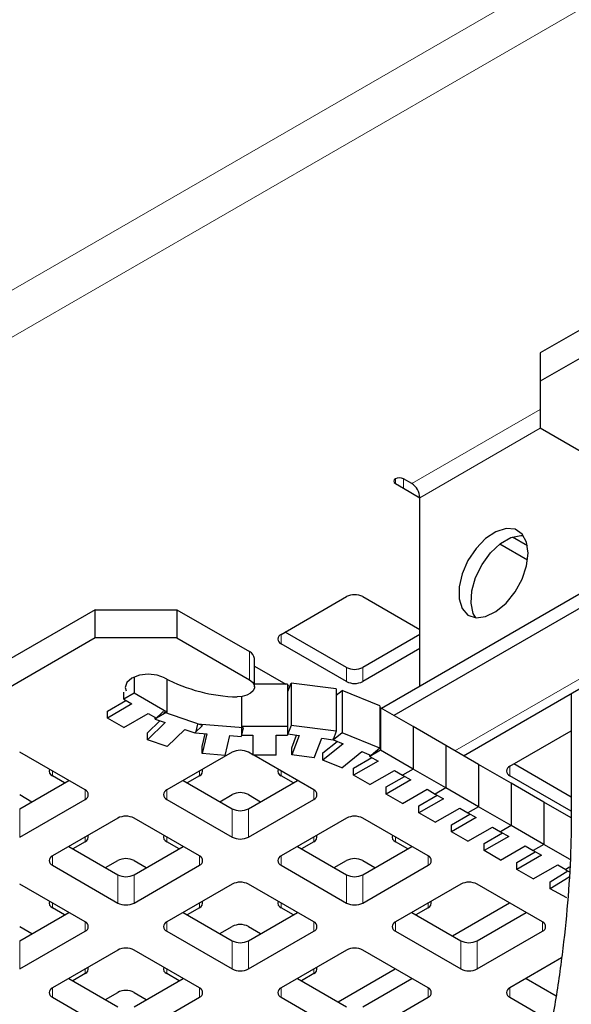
# Model space of a CAD drawing. Header units: millimetres. Extents: x 5 to 418, y 2 to 292.
# Tile 18 of 26: x 338 to 346, y 111 to 125. Entities that reach past the tile are written whole.
import ezdxf

# ---------------------------------------------------------------- set-up
doc = ezdxf.new("R2010")
doc.units = ezdxf.units.MM

msp = doc.modelspace()

# ---------------------------------------------------------------- linework, layer by layer
at = {"color": 7, "linetype": 'Continuous', "lineweight": 18}
for p, q in [((327.5507, 115.3824), (353.0065, 130.0778)), ((327.8335, 114.8925), (353.2894, 129.5879)), ((345.2849, 119.742), (343.503, 118.7133)), ((343.6162, 118.5174), (345.2849, 119.4807)), ((343.2768, 118.7786), (343.2768, 118.7133)), ((343.3899, 118.648), (343.3899, 118.7786)), ((348.3338, 117.4521), (344.1026, 115.0094)), ((341.6928, 116.6233), (341.6928, 116.4927)), ((341.2548, 115.9937), (341.2548, 116.3856)), ((342.5979, 115.9702), (342.5979, 116.1662)), ((342.8242, 116.1662), (342.8242, 115.9702)), ((343.2768, 115.709), (343.2768, 115.7083)), ((344.8607, 114.7946), (344.8607, 114.6639)), ((338.525, 114.7285), (338.525, 114.6639)), ((340.5615, 114.6639), (340.5615, 114.7285)), ((341.6928, 114.7285), (341.6928, 114.6639)), ((338.9775, 114.3366), (338.9775, 114.4672)), ((340.1089, 114.4672), (340.1089, 114.3366)), ((342.1454, 114.3366), (342.1454, 114.4672)), ((338.0724, 114.206), (338.0724, 113.8141)), ((341.014, 113.8141), (341.014, 114.206)), ((341.2403, 114.206), (341.2403, 113.8141)), ((338.9775, 113.7496), (338.9775, 113.8141)), ((340.1089, 113.8141), (340.1089, 113.7496)), ((342.1454, 113.7496), (342.1454, 113.8141)), ((343.2768, 113.8141), (343.2768, 113.7496)), ((338.525, 113.5528), (338.525, 113.4222)), ((340.5615, 113.4222), (340.5615, 113.5528)), ((341.6928, 113.5528), (341.6928, 113.4222)), ((343.7293, 113.4222), (343.7293, 113.5528)), ((339.4301, 112.8997), (339.4301, 113.2917)), ((339.6564, 113.2917), (339.6564, 112.8997)), ((342.5979, 112.8997), (342.5979, 113.2917)), ((342.8242, 113.2917), (342.8242, 112.8997)), ((338.525, 112.8997), (338.525, 112.8352)), ((340.5615, 112.8352), (340.5615, 112.8997)), ((341.6928, 112.8997), (341.6928, 112.8352)), ((343.7293, 112.8352), (343.7293, 112.8997)), ((338.9775, 112.5078), (338.9775, 112.6385)), ((340.1089, 112.6385), (340.1089, 112.5078)), ((342.1454, 112.5078), (342.1454, 112.6385)), ((343.2768, 112.6385), (343.2768, 112.5078)), ((345.3132, 112.5078), (345.3132, 112.6385)), ((338.0724, 112.3773), (338.0724, 111.9853)), ((341.014, 111.9853), (341.014, 112.3773)), ((341.2403, 112.3773), (341.2403, 111.9853)), ((344.1819, 111.9853), (344.1819, 112.3773)), ((344.4081, 112.3773), (344.4081, 111.9853)), ((338.9775, 111.9208), (338.9775, 111.9853)), ((340.1089, 111.9853), (340.1089, 111.9208)), ((342.1454, 111.9208), (342.1454, 111.9853)), ((338.525, 111.7241), (338.525, 111.5935)), ((340.5615, 111.5935), (340.5615, 111.7241)), ((341.6928, 111.7241), (341.6928, 111.5935)), ((343.7293, 111.5935), (343.7293, 111.7241)), ((344.8607, 111.7241), (344.8607, 111.5935))]:
    msp.add_line(p, q, dxfattribs=at)
at = {"color": 7, "linetype": 'Continuous', "lineweight": 25}
for p, q in [((352.7237, 124.8193), (345.2849, 120.525)), ((352.7237, 124.4274), (345.2849, 120.1331)), ((345.2849, 120.525), (345.2849, 120.1331)), ((345.2849, 120.1331), (345.2849, 119.48)), ((346.2894, 118.9001), (345.2849, 119.48)), ((343.503, 118.7133), (343.3899, 118.7786)), ((343.2768, 118.7133), (343.3899, 118.648)), ((343.3899, 118.648), (343.6162, 118.5174)), ((343.6162, 115.9043), (343.6162, 118.5174)), ((347.3867, 118.081), (343.0843, 115.5972)), ((347.5081, 117.955), (343.2541, 115.4993)), ((344.8985, 117.9731), (345.1059, 117.8534)), ((344.7258, 117.8768), (345.1088, 117.6557)), ((344.2197, 114.9418), (348.451, 117.3844)), ((341.6928, 116.6233), (342.5979, 117.1458)), ((342.8242, 117.1458), (343.6162, 116.6886)), ((339.119, 116.9655), (327.8335, 110.4506)), ((339.119, 116.5735), (339.119, 116.9655)), ((339.119, 116.9655), (340.2503, 116.9655)), ((340.2503, 116.9655), (340.2503, 116.5735)), ((340.2503, 116.9655), (341.2548, 116.3856)), ((339.119, 116.5735), (327.8335, 110.0586)), ((340.2503, 116.5735), (339.119, 116.5735)), ((340.2503, 116.5735), (341.2548, 115.9937)), ((342.5979, 116.1662), (341.7494, 116.656)), ((343.6162, 116.6234), (342.8242, 116.1662)), ((342.5979, 115.9702), (341.6928, 116.4927)), ((343.6162, 116.4274), (342.8242, 115.9702)), ((341.3251, 115.8957), (341.3251, 116.2876)), ((341.3251, 116.1825), (341.7584, 115.9324)), ((339.6604, 116.0347), (339.6604, 115.8084)), ((340.1129, 116.0007), (340.1129, 115.5472)), ((341.7839, 115.9324), (341.3251, 115.9324)), ((341.7839, 115.9324), (341.7839, 115.3445)), ((341.7839, 115.9177), (341.8152, 115.8996)), ((341.7887, 115.8304), (341.8335, 115.9476)), ((342.4585, 115.868), (341.8335, 115.9476)), ((341.8335, 115.9476), (341.8335, 115.3597)), ((342.4585, 115.868), (342.4585, 115.2801)), ((343.2768, 115.709), (343.6162, 115.9049)), ((339.5133, 115.7235), (339.5133, 115.8215)), ((339.6604, 115.8084), (339.5133, 115.7235)), ((340.1129, 115.5472), (339.6604, 115.8084)), ((341.1439, 115.7614), (341.1439, 115.3445)), ((341.7887, 115.7757), (341.7887, 115.8304)), ((342.4585, 115.7789), (342.5419, 115.8465)), ((343.0633, 115.6322), (342.5419, 115.8465)), ((342.5419, 115.8465), (342.5419, 115.2586)), ((343.3339, 115.7413), (343.3334, 115.7416)), ((345.7139, 115.8043), (345.7139, 114.1308)), ((339.287, 115.5602), (339.5416, 115.7072)), ((339.6264, 115.6582), (339.287, 115.4623)), ((339.5133, 115.7235), (339.6264, 115.6582)), ((343.0633, 115.6322), (343.0633, 115.0443)), ((343.0633, 115.6015), (343.0702, 115.6054)), ((343.5227, 115.3442), (343.0702, 115.6054)), ((343.0702, 115.6054), (343.0702, 115.0175)), ((343.2662, 115.7023), (343.2768, 115.709)), ((339.287, 115.4623), (339.287, 115.5602)), ((339.5133, 115.3316), (339.287, 115.4623)), ((339.5133, 115.3316), (339.8527, 115.5276)), ((339.8527, 115.5276), (339.9658, 115.4623)), ((340.0554, 115.5511), (339.9491, 115.4479)), ((339.9491, 115.4479), (339.9491, 115.4719)), ((340.1129, 115.5472), (339.9658, 115.4623)), ((340.6055, 115.3623), (340.0554, 115.5511)), ((339.8414, 115.2605), (340.0121, 115.4263)), ((340.0866, 115.4007), (339.8414, 115.1625)), ((339.9491, 115.4479), (340.0866, 115.4007)), ((340.6055, 115.3623), (340.4992, 115.2591)), ((340.5352, 115.3765), (340.5074, 115.2575)), ((341.1695, 115.327), (340.5352, 115.3765)), ((341.1695, 115.327), (341.1416, 115.208)), ((341.1439, 115.3445), (341.1439, 115.2244)), ((341.7839, 115.3445), (341.1439, 115.3445)), ((341.7839, 115.3445), (341.7839, 115.2244)), ((341.8335, 115.3597), (341.7887, 115.2425)), ((341.7887, 115.2425), (341.7887, 115.3405)), ((342.4585, 115.2801), (341.8335, 115.3597)), ((343.5227, 115.3442), (343.5227, 114.7563)), ((343.5227, 115.344), (343.5228, 115.3441)), ((343.9754, 115.0829), (343.5228, 115.3441)), ((343.5228, 115.3441), (343.5228, 114.7562)), ((339.8414, 115.1625), (339.8414, 115.2605)), ((340.1164, 115.0681), (340.3617, 115.3063)), ((340.3617, 115.3063), (340.4992, 115.2591)), ((340.5074, 115.2575), (340.5074, 115.267)), ((340.5074, 115.2575), (340.666, 115.2451)), ((340.6017, 115.0685), (340.6434, 115.2469)), ((340.666, 115.2451), (340.6017, 114.9705)), ((340.9188, 114.9458), (340.9831, 115.2204)), ((340.9831, 115.2204), (341.1416, 115.208)), ((341.1439, 115.2244), (341.3039, 115.2244)), ((341.3039, 115.2244), (341.3039, 114.9473)), ((341.6239, 115.2244), (341.7839, 115.2244)), ((341.6239, 114.9473), (341.6239, 115.2244)), ((341.7887, 115.2425), (341.945, 115.2226)), ((341.8415, 115.05), (341.9092, 115.2271)), ((341.945, 115.2226), (341.8415, 114.952)), ((342.154, 114.9122), (342.2574, 115.1828)), ((342.2574, 115.1828), (342.4137, 115.1629)), ((342.4585, 115.2801), (342.4137, 115.1629)), ((342.5419, 115.2586), (342.4213, 115.1608)), ((342.4213, 115.1608), (342.4213, 115.1827)), ((343.0633, 115.0443), (342.5419, 115.2586)), ((344.8607, 114.7946), (345.7139, 115.2871)), ((340.1164, 115.0681), (339.8414, 115.1625)), ((340.6017, 114.9705), (340.6017, 115.0685)), ((341.8415, 114.952), (341.8415, 115.05)), ((342.2732, 114.9795), (342.4714, 115.1402)), ((342.5516, 115.1072), (342.2732, 114.8815)), ((342.4213, 115.1608), (342.5516, 115.1072)), ((344.4278, 114.8217), (343.9753, 115.0829)), ((343.9753, 115.0829), (343.9753, 114.495)), ((343.9754, 115.0829), (343.9754, 114.495)), ((338.9775, 114.4672), (338.0724, 114.9897)), ((341.014, 114.9897), (340.1089, 114.4672)), ((340.9188, 114.9458), (340.6017, 114.9705)), ((341.3039, 114.953), (341.2403, 114.9897)), ((341.6239, 114.9473), (341.3039, 114.9473)), ((342.1454, 114.4672), (341.3138, 114.9473)), ((342.154, 114.9122), (341.8415, 114.952)), ((342.2732, 114.8815), (342.2732, 114.9795)), ((342.5339, 114.7744), (342.8123, 115.0001)), ((342.6968, 114.7694), (342.9514, 114.9163)), ((342.8123, 115.0001), (342.9426, 114.9465)), ((343.0702, 115.0175), (342.9231, 114.9326)), ((342.9231, 114.9326), (342.9231, 114.9545)), ((342.9231, 114.9326), (343.0362, 114.8673)), ((343.0633, 115.0443), (342.9426, 114.9465)), ((343.5227, 114.7563), (343.0702, 115.0175)), ((342.5339, 114.7744), (342.2732, 114.8815)), ((343.0362, 114.8673), (342.6968, 114.6714)), ((344.4278, 114.8217), (344.4278, 114.2338)), ((344.4278, 114.8215), (344.4279, 114.8216)), ((344.8805, 114.5604), (344.4279, 114.8216)), ((344.4279, 114.8216), (344.4279, 114.2337)), ((345.7139, 114.3674), (344.9173, 114.8272)), ((338.6953, 114.5656), (338.525, 114.6639)), ((340.5615, 114.6639), (340.3911, 114.5656)), ((341.8632, 114.5656), (341.6928, 114.6639)), ((342.6968, 114.6714), (342.6968, 114.7694)), ((342.9231, 114.5407), (342.6968, 114.6714)), ((342.9231, 114.5407), (343.2625, 114.7367)), ((343.1495, 114.508), (343.404, 114.655)), ((343.2625, 114.7367), (343.3756, 114.6714)), ((343.5227, 114.7563), (343.3756, 114.6714)), ((343.5228, 114.7562), (343.3758, 114.6713)), ((343.3758, 114.6713), (343.3758, 114.6714)), ((343.3758, 114.6713), (343.4889, 114.606)), ((343.9754, 114.495), (343.5228, 114.7562)), ((345.7139, 114.1714), (344.8607, 114.6639)), ((338.0724, 114.206), (338.7512, 114.5979)), ((340.3352, 114.5979), (341.014, 114.206)), ((341.2403, 114.206), (341.9191, 114.5979)), ((343.4889, 114.606), (343.1495, 114.41)), ((343.1495, 114.41), (343.1495, 114.508)), ((345.3329, 114.2992), (344.8804, 114.5604)), ((344.8804, 114.5604), (344.8804, 113.9725)), ((344.8805, 114.5604), (344.8805, 113.9724)), ((338.0724, 114.4027), (338.2428, 114.3044)), ((340.8437, 114.3044), (341.014, 114.4027)), ((341.2403, 114.4027), (341.4106, 114.3044)), ((343.3758, 114.2794), (343.1495, 114.41)), ((343.3758, 114.2794), (343.7152, 114.4754)), ((343.6019, 114.2468), (343.8565, 114.3938)), ((343.7152, 114.4754), (343.8283, 114.41)), ((343.9753, 114.495), (343.8282, 114.4101)), ((343.8282, 114.4101), (343.9413, 114.3448)), ((343.9754, 114.495), (343.8283, 114.41)), ((344.4278, 114.2338), (343.9753, 114.495)), ((338.0724, 113.8141), (338.9775, 114.3366)), ((340.1089, 114.3366), (341.014, 113.8141)), ((341.2403, 113.8141), (342.1454, 114.3366)), ((343.9413, 114.3448), (343.6019, 114.1489)), ((343.6019, 114.1489), (343.6019, 114.2468)), ((344.4278, 114.2338), (344.2807, 114.1489)), ((344.4279, 114.2337), (344.2809, 114.1488)), ((344.8805, 113.9724), (344.4279, 114.2337)), ((345.3329, 114.2992), (345.3329, 113.7113)), ((345.3329, 114.299), (345.333, 114.2991)), ((345.7132, 114.0796), (345.333, 114.2991)), ((345.333, 114.2991), (345.333, 113.7112)), ((343.8282, 114.0182), (343.6019, 114.1489)), ((343.8282, 114.0182), (344.1676, 114.2142)), ((344.0546, 113.9855), (344.3091, 114.1325)), ((344.1676, 114.2142), (344.2807, 114.1489)), ((344.2809, 114.1488), (344.2809, 114.1489)), ((344.2809, 114.1488), (344.394, 114.0835)), ((339.4301, 114.0753), (338.525, 113.5528)), ((340.5615, 113.5528), (339.6564, 114.0753)), ((342.5979, 114.0753), (341.6928, 113.5528)), ((343.7293, 113.5528), (342.8242, 114.0753)), ((344.394, 114.0835), (344.0546, 113.8875)), ((344.0546, 113.8875), (344.0546, 113.9855)), ((344.8804, 113.9725), (344.7333, 113.8876)), ((344.8805, 113.9724), (344.7334, 113.8875)), ((345.3329, 113.7113), (344.8804, 113.9725)), ((344.2809, 113.7569), (344.0546, 113.8875)), ((344.2809, 113.7569), (344.6203, 113.9529)), ((344.507, 113.7243), (344.7616, 113.8713)), ((344.8464, 113.8223), (344.507, 113.6264)), ((344.6203, 113.9529), (344.7334, 113.8875)), ((344.7333, 113.8876), (344.8464, 113.8223)), ((338.7513, 113.6835), (339.4301, 113.2917)), ((338.9775, 113.7496), (338.8072, 113.6512)), ((339.6564, 113.2917), (340.3351, 113.6835)), ((340.2793, 113.6512), (340.1089, 113.7496)), ((341.9192, 113.6835), (342.5979, 113.2917)), ((342.1454, 113.7496), (341.975, 113.6512)), ((342.8242, 113.2917), (343.503, 113.6835)), ((343.4471, 113.6512), (343.2768, 113.7496)), ((344.507, 113.6264), (344.507, 113.7243)), ((344.7333, 113.4957), (345.0727, 113.6917)), ((345.0727, 113.6917), (345.1858, 113.6264)), ((345.3329, 113.7113), (345.1858, 113.6264)), ((345.333, 113.7112), (345.186, 113.6263)), ((345.696, 113.5017), (345.333, 113.7112)), ((344.7333, 113.4957), (344.507, 113.6264)), ((344.9597, 113.463), (345.2142, 113.61)), ((345.2991, 113.561), (344.9597, 113.365)), ((345.186, 113.6263), (345.186, 113.6264)), ((345.186, 113.6263), (345.2991, 113.561)), ((338.525, 113.4222), (339.4301, 112.8997)), ((339.2598, 113.39), (339.4301, 113.4883)), ((339.6564, 113.4883), (339.8267, 113.39)), ((339.6564, 112.8997), (340.5615, 113.4222)), ((341.6928, 113.4222), (342.5979, 112.8997)), ((342.4276, 113.39), (342.5979, 113.4883)), ((342.8242, 113.4883), (342.9945, 113.39)), ((342.8242, 112.8997), (343.7293, 113.4222)), ((344.9597, 113.365), (344.9597, 113.463)), ((345.186, 113.2344), (345.5254, 113.4303)), ((345.5254, 113.4303), (345.6385, 113.365)), ((345.186, 113.2344), (344.9597, 113.365)), ((345.4197, 113.1951), (345.6648, 113.3447)), ((345.6909, 113.3971), (345.6332, 113.3619)), ((345.6332, 113.3619), (345.6332, 113.3681)), ((345.6332, 113.3619), (345.6878, 113.3321)), ((345.6908, 113.3952), (345.6385, 113.365)), ((338.9775, 112.6385), (338.0724, 113.161)), ((341.014, 113.161), (340.1089, 112.6385)), ((342.1454, 112.6385), (341.2403, 113.161)), ((344.1819, 113.161), (343.2768, 112.6385)), ((345.3132, 112.6385), (344.4081, 113.161)), ((345.6842, 113.2586), (345.4197, 113.0971)), ((345.4197, 113.0971), (345.4197, 113.1951)), ((345.6523, 112.9702), (345.4197, 113.0971)), ((344.0681, 112.443), (344.86, 112.9001)), ((338.0724, 112.3773), (338.7512, 112.7691)), ((338.6953, 112.7369), (338.525, 112.8352)), ((340.3352, 112.7691), (341.014, 112.3773)), ((340.5615, 112.8352), (340.3911, 112.7369)), ((341.2403, 112.3773), (341.9191, 112.7691)), ((341.8632, 112.7369), (341.6928, 112.8352)), ((343.5031, 112.7691), (344.1819, 112.3773)), ((343.7293, 112.8352), (343.559, 112.7369)), ((344.4081, 112.3773), (345.0869, 112.7691)), ((338.0724, 112.5739), (338.2428, 112.4756)), ((338.0724, 111.9853), (338.9775, 112.5078)), ((340.1089, 112.5078), (341.014, 111.9853)), ((340.8437, 112.4756), (341.014, 112.5739)), ((341.2403, 112.5739), (341.4106, 112.4756)), ((341.2403, 111.9853), (342.1454, 112.5078)), ((343.2768, 112.5078), (344.1819, 111.9853)), ((344.4081, 111.9853), (345.3132, 112.5078)), ((339.4301, 112.2466), (338.525, 111.7241)), ((340.5615, 111.7241), (339.6564, 112.2466)), ((342.5979, 112.2466), (341.6928, 111.7241)), ((343.7293, 111.7241), (342.8242, 112.2466)), ((345.5771, 112.1377), (344.8607, 111.7241)), ((338.9775, 111.9208), (338.8072, 111.8225)), ((340.2793, 111.8225), (340.1089, 111.9208)), ((342.1454, 111.9208), (341.975, 111.8225)), ((342.4842, 111.5286), (343.2761, 111.9857)), ((338.7513, 111.8547), (339.4301, 111.4629)), ((339.6564, 111.4629), (340.3351, 111.8547)), ((341.9192, 111.8547), (342.5979, 111.4629)), ((342.8242, 111.4629), (343.503, 111.8547)), ((345.087, 111.8547), (345.5045, 111.6138)), ((339.2598, 111.5612), (339.4301, 111.6596)), ((339.6564, 111.6596), (339.8267, 111.5612)), ((338.525, 111.5935), (339.4301, 111.071)), ((339.6564, 111.071), (340.5615, 111.5935)), ((341.6928, 111.5935), (342.5979, 111.071)), ((342.8242, 111.071), (343.7293, 111.5935)), ((344.8607, 111.5935), (345.4407, 111.2586))]:
    msp.add_line(p, q, dxfattribs=at)
at = {"color": 7, "linetype": 'Continuous', "lineweight": 25, "flags": 128}
for points in [[(343.3899, 118.7786), (343.3639, 118.7887), (343.3333, 118.7922), (343.3027, 118.7887), (343.2768, 118.7786), (343.2594, 118.7637), (343.2533, 118.746), (343.2594, 118.7283), (343.2768, 118.7133)], [(345.1152, 117.7497), (345.0939, 117.901), (345.0317, 118.0142), (344.9342, 118.0793), (344.8101, 118.0904), (344.6703, 118.0465), (344.5274, 117.9517), (344.394, 117.8142), (344.2819, 117.6463), (344.2012, 117.4629), (344.1589, 117.2804), (344.1589, 117.1149), (344.2012, 116.9811), (344.2819, 116.891), (344.394, 116.8525), (344.5274, 116.869), (344.6703, 116.9392), (344.8101, 117.0567), (344.9342, 117.2111), (345.0317, 117.3887), (345.0939, 117.5737), (345.1152, 117.7497)], [(344.39, 116.8528), (344.3565, 116.9129), (344.3246, 117.0558), (344.3353, 117.2271), (344.3877, 117.4114), (344.4771, 117.5924), (344.5955, 117.754), (344.7324, 117.8818), (344.8758, 117.9646), (345.0127, 117.9948), (345.0485, 117.9934)], [(340.0786, 116.0195), (339.9745, 116.059), (339.8522, 116.0725), (339.7303, 116.058), (339.6271, 116.0178), (339.5583, 115.9579), (339.5344, 115.8874), (339.5453, 115.84)], [(341.2548, 115.9937), (341.2968, 115.961), (341.3205, 115.9227), (341.324, 115.8821), (341.3069, 115.8427), (341.2707, 115.8078), (341.2185, 115.7805), (341.1548, 115.7631), (341.0851, 115.7571)]]:
    msp.add_lwpolyline(points, dxfattribs=at)
at = {"color": 7, "linetype": 'Continuous', "lineweight": 25}
for centre, radius, start, end in [((343.3705, 118.5062), 0.2459, 2.60548, 57.39452), ((342.7111, 116.9275), 0.2459, 62.60967, 117.39033), ((341.7176, 116.558), 0.0699, 110.78342, 249.21658), ((341.2076, 116.2775), 0.118, 4.9249, 66.39524), ((342.7111, 116.3845), 0.2459, 242.60967, 297.39033), ((341.1376, 118.0198), 2.2633, 242.10332, 268.67295), ((342.7111, 116.1886), 0.2459, 242.60967, 297.39033), ((341.1272, 114.7714), 0.2459, 62.60967, 117.39033), ((344.8855, 114.7293), 0.0699, 110.78342, 249.21658), ((338.5497, 114.7297), 0.0702, 161.02259, 249.39062), ((340.5367, 114.7297), 0.0702, 290.60938, 18.97741), ((341.7176, 114.7297), 0.0702, 161.02259, 249.39062), ((338.9528, 114.4019), 0.0699, 290.78342, 69.21658), ((340.1337, 114.4019), 0.0699, 110.78342, 249.21658), ((341.1272, 114.1843), 0.2459, 62.60967, 117.39033), ((342.1206, 114.4019), 0.0699, 290.78342, 69.21658), ((339.5432, 113.857), 0.2459, 62.60967, 117.39033), ((341.1272, 114.4244), 0.2459, 242.60967, 297.39033), ((342.7111, 113.857), 0.2459, 62.60967, 117.39033), ((338.9528, 113.8153), 0.0702, 290.60938, 18.97741), ((340.1336, 113.8153), 0.0702, 161.02259, 249.39062), ((342.1207, 113.8153), 0.0702, 290.60938, 18.97741), ((343.3015, 113.8153), 0.0702, 161.02259, 249.39062), ((341.1272, 114.0324), 0.2459, 242.60967, 297.39033), ((338.5498, 113.4875), 0.0699, 110.78342, 249.21658), ((340.5367, 113.4875), 0.0699, 290.78342, 69.21658), ((341.7176, 113.4875), 0.0699, 110.78342, 249.21658), ((343.7045, 113.4875), 0.0699, 290.78342, 69.21658), ((339.5432, 113.27), 0.2459, 62.60967, 117.39033), ((342.7111, 113.27), 0.2459, 62.60967, 117.39033), ((339.5432, 113.51), 0.2459, 242.60967, 297.39033), ((342.7111, 113.51), 0.2459, 242.60967, 297.39033), ((341.1272, 112.9426), 0.2459, 62.60967, 117.39033), ((344.295, 112.9426), 0.2459, 62.60967, 117.39033), ((338.5497, 112.9009), 0.0702, 161.02259, 249.39062), ((339.5432, 113.1181), 0.2459, 242.60967, 297.39033), ((340.5367, 112.9009), 0.0702, 290.60938, 18.97741), ((341.7176, 112.9009), 0.0702, 161.02259, 249.39062), ((342.7111, 113.1181), 0.2459, 242.60967, 297.39033), ((343.7046, 112.9009), 0.0702, 290.60938, 18.97741), ((338.9528, 112.5731), 0.0699, 290.78342, 69.21658), ((340.1337, 112.5731), 0.0699, 110.78342, 249.21658), ((341.1272, 112.3556), 0.2459, 62.60967, 117.39033), ((342.1206, 112.5731), 0.0699, 290.78342, 69.21658), ((343.3015, 112.5731), 0.0699, 110.78342, 249.21658), ((345.2884, 112.5731), 0.0699, 290.78342, 69.21658), ((341.1272, 112.5956), 0.2459, 242.60967, 297.39033), ((344.295, 112.5956), 0.2459, 242.60967, 297.39033), ((339.5432, 112.0282), 0.2459, 62.60967, 117.39033), ((342.7111, 112.0282), 0.2459, 62.60967, 117.39033), ((338.9528, 111.9866), 0.0702, 290.60938, 18.97741), ((340.1336, 111.9866), 0.0702, 161.02259, 249.39062), ((341.1272, 112.2037), 0.2459, 242.60967, 297.39033), ((342.1207, 111.9866), 0.0702, 290.60938, 18.97741), ((344.295, 112.2037), 0.2459, 242.60967, 297.39033), ((338.5498, 111.6588), 0.0699, 110.78342, 249.21658), ((339.5432, 111.4412), 0.2459, 62.60967, 117.39033), ((340.5367, 111.6588), 0.0699, 290.78342, 69.21658), ((341.7176, 111.6588), 0.0699, 110.78342, 249.21658), ((343.7045, 111.6588), 0.0699, 290.78342, 69.21658), ((344.8855, 111.6588), 0.0699, 110.78342, 249.21658)]:
    msp.add_arc(centre, radius, start, end, dxfattribs=at)
msp.add_open_spline([(345.7139, 114.1308), (345.713, 114.0127), (345.7103, 113.6689), (345.6807, 113.0819), (345.6136, 112.3651), (345.5126, 111.6303), (345.3803, 110.8936), (345.2638, 110.3612), (345.1957, 110.0805), (345.1864, 110.0421)], degree=3, knots=[0, 0, 0, 0, 0.0928055, 0.2703021, 0.4480031, 0.6259194, 0.8040699, 0.9731363, 1, 1, 1, 1], dxfattribs=at)

doc.saveas('drawing.dxf')
